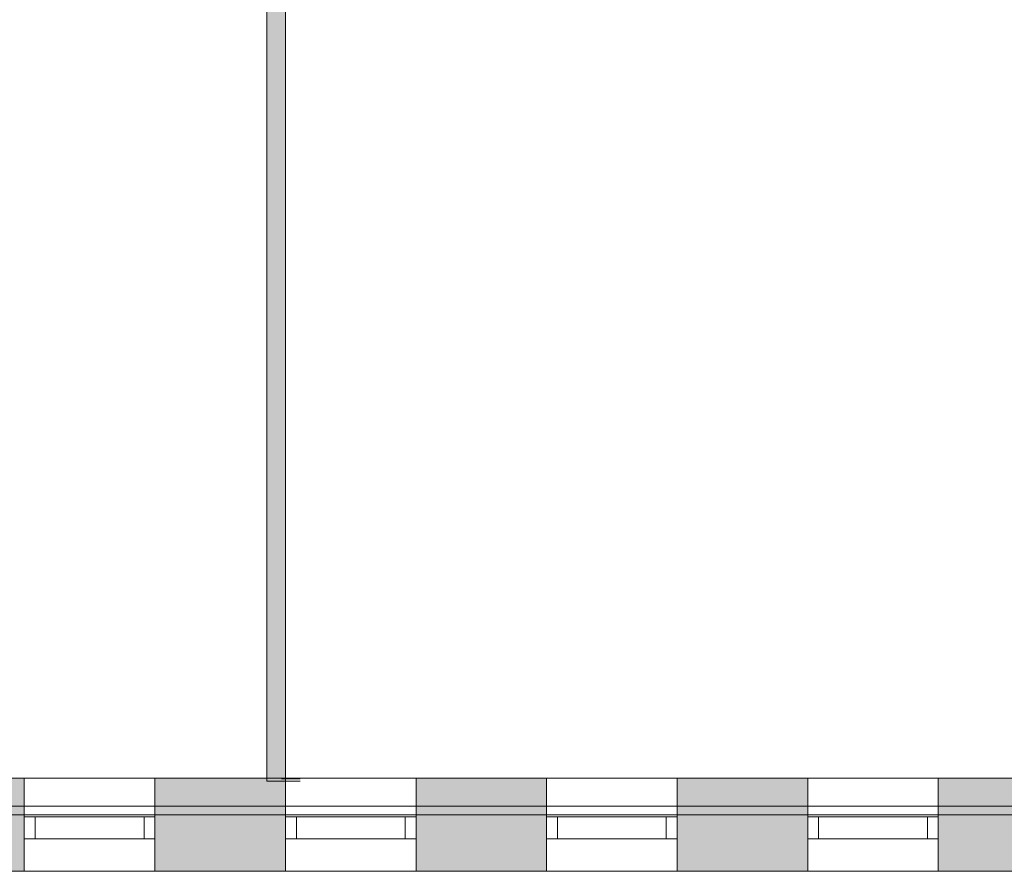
# Model space of a CAD drawing. Header units: inches. Extents: x 15 to 546804, y -66 to 267312.
# Tile 140 of 256: x 461257 to 465782, y 41128 to 45043. Entities that reach past the tile are written whole.
import ezdxf

# ---------------------------------------------------------------- set-up
doc = ezdxf.new("R2010")
doc.units = ezdxf.units.IN
doc.header["$MEASUREMENT"] = 0

msp = doc.modelspace()

# ---------------------------------------------------------------- hatches: boundary and pattern name
at = {"lineweight": 20}
h = msp.add_hatch(color=7, dxfattribs=at)
h.dxf.hatch_style = 1
h.paths.add_polyline_path([(462478.6, 48531.9), (462393.6, 48531.9), (462393.6, 41555.3), (462478.6, 41555.3)])
h.paths.add_polyline_path([(462503.5, 48616.9), (462393.6, 48616.9), (462393.6, 48531.9), (462478.6, 48531.9), (462503.5, 48531.9)])
h.paths.add_polyline_path([(468503.5, 48616.9), (462503.5, 48616.9), (462503.5, 48531.9), (468503.5, 48531.9)])
h = msp.add_hatch(color=7, dxfattribs=at)
h.dxf.hatch_style = 1
h.paths.add_polyline_path([(460678.6, 41127.8), (461278.6, 41127.8), (461278.6, 41555.3), (460678.6, 41555.3)])
h = msp.add_hatch(color=7, dxfattribs=at)
h.dxf.hatch_style = 1
h.paths.add_polyline_path([(461878.6, 41127.8), (462478.6, 41127.8), (462478.6, 41555.3), (461878.6, 41555.3)])
h = msp.add_hatch(color=7, dxfattribs=at)
h.dxf.hatch_style = 1
h.paths.add_polyline_path([(463078.6, 41127.8), (463678.6, 41127.8), (463678.6, 41555.3), (463078.6, 41555.3)])
h = msp.add_hatch(color=7, dxfattribs=at)
h.dxf.hatch_style = 1
h.paths.add_polyline_path([(464278.6, 41127.8), (464878.6, 41127.8), (464878.6, 41555.3), (464278.6, 41555.3)])
h = msp.add_hatch(color=7, dxfattribs=at)
h.dxf.hatch_style = 1
h.paths.add_polyline_path([(465478.6, 41127.8), (466078.6, 41127.8), (466078.6, 41555.3), (465478.6, 41555.3)])

# ---------------------------------------------------------------- linework, layer by layer
at = {"color": 7, "lineweight": 20}
for p, q in [((462393.6, 48531.9, 300), (462393.6, 41541.9, 300)), ((462393.6, 48531.9, 3800), (462393.6, 41541.9, 3800)), ((462478.6, 41541.9, 300), (462478.6, 48531.9, 300)), ((462478.6, 41541.9, 3800), (462478.6, 48531.9, 3800)), ((456180.6, 41555.3, 7500), (484338.6, 41555.3, 7500)), ((475078.6, 41555.3, 3000), (456180.6, 41555.3, 3000)), ((461278.6, 41127.8, 6376.5), (461278.6, 41555.3, 6376.5)), ((461878.6, 41555.3, 4476.5), (461278.6, 41555.3, 4476.5)), ((461278.6, 41555.3, 4476.5), (461278.6, 41555.3, 6376.5)), ((461278.6, 41555.3, 6376.5), (461878.6, 41555.3, 6376.5)), ((461278.6, 41427.8, 4476.5), (461278.6, 41555.3, 4476.5)), ((461878.6, 41127.8, 6376.5), (461878.6, 41555.3, 6376.5)), ((461878.6, 41555.3, 6376.5), (461878.6, 41555.3, 4476.5)), ((461878.6, 41427.8, 4476.5), (461878.6, 41555.3, 4476.5)), ((462461, 41553.1, 3800), (462546, 41553.1, 3800)), ((462461, 41553.1, 300), (462546, 41553.1, 300)), ((462461, 41553.1, 300), (462461, 41553.1, 3800)), ((462461, 41541.9, 300), (462546, 41541.9, 300)), ((462461, 41541.9, 3800), (462546, 41541.9, 3800)), ((462461, 41541.9, 300), (462461, 41541.9, 3800)), ((462478.6, 41127.8, 6376.5), (462478.6, 41555.3, 6376.5)), ((463078.6, 41555.3, 4476.5), (462478.6, 41555.3, 4476.5)), ((462478.6, 41555.3, 4476.5), (462478.6, 41555.3, 6376.5)), ((462478.6, 41555.3, 6376.5), (463078.6, 41555.3, 6376.5)), ((462478.6, 41427.8, 4476.5), (462478.6, 41555.3, 4476.5)), ((462546, 41553.1, 300), (462546, 41553.1, 3800)), ((462546, 41541.9, 300), (462546, 41541.9, 3800)), ((463078.6, 41127.8, 6376.5), (463078.6, 41555.3, 6376.5)), ((463078.6, 41555.3, 6376.5), (463078.6, 41555.3, 4476.5)), ((463078.6, 41427.8, 4476.5), (463078.6, 41555.3, 4476.5)), ((463678.6, 41127.8, 6376.5), (463678.6, 41555.3, 6376.5)), ((464278.6, 41555.3, 4476.5), (463678.6, 41555.3, 4476.5)), ((463678.6, 41555.3, 4476.5), (463678.6, 41555.3, 6376.5)), ((463678.6, 41555.3, 6376.5), (464278.6, 41555.3, 6376.5)), ((463678.6, 41427.8, 4476.5), (463678.6, 41555.3, 4476.5)), ((464278.6, 41127.8, 6376.5), (464278.6, 41555.3, 6376.5)), ((464278.6, 41555.3, 6376.5), (464278.6, 41555.3, 4476.5)), ((464278.6, 41427.8, 4476.5), (464278.6, 41555.3, 4476.5)), ((464878.6, 41127.8, 6376.5), (464878.6, 41555.3, 6376.5)), ((465478.6, 41555.3, 4476.5), (464878.6, 41555.3, 4476.5)), ((464878.6, 41555.3, 4476.5), (464878.6, 41555.3, 6376.5)), ((464878.6, 41555.3, 6376.5), (465478.6, 41555.3, 6376.5)), ((464878.6, 41427.8, 4476.5), (464878.6, 41555.3, 4476.5)), ((465478.6, 41127.8, 6376.5), (465478.6, 41555.3, 6376.5)), ((465478.6, 41555.3, 6376.5), (465478.6, 41555.3, 4476.5)), ((465478.6, 41427.8, 4476.5), (465478.6, 41555.3, 4476.5)), ((461278.6, 41127.8, 4476.5), (461278.6, 41427.8, 4476.5)), ((461878.6, 41127.8, 4476.5), (461878.6, 41427.8, 4476.5)), ((462478.6, 41127.8, 4476.5), (462478.6, 41427.8, 4476.5)), ((463078.6, 41127.8, 4476.5), (463078.6, 41427.8, 4476.5)), ((463678.6, 41127.8, 4476.5), (463678.6, 41427.8, 4476.5)), ((464278.6, 41127.8, 4476.5), (464278.6, 41427.8, 4476.5)), ((464878.6, 41127.8, 4476.5), (464878.6, 41427.8, 4476.5)), ((465478.6, 41127.8, 4476.5), (465478.6, 41427.8, 4476.5)), ((456478.6, 41387.8, 1000), (470170.5, 41387.8, 1000)), ((456478.6, 41387.8), (470170.5, 41387.8)), ((461278.6, 41377.8, 6376.5), (461278.6, 41377.8, 4476.5)), ((461278.6, 41377.8, 4476.5), (461878.6, 41377.8, 4476.5)), ((461878.6, 41377.8, 6376.5), (461278.6, 41377.8, 6376.5)), ((461278.6, 41377.8, 4476.5), (461278.6, 41277.8, 4476.5)), ((461278.6, 41377.8, 6376.5), (461278.6, 41277.8, 6376.5)), ((461328.6, 41377.8, 6326.5), (461828.6, 41377.8, 6326.5)), ((461828.6, 41377.8, 4526.5), (461328.6, 41377.8, 4526.5)), ((461328.6, 41377.8, 4526.5), (461328.6, 41377.8, 6326.5)), ((461328.6, 41377.8, 6326.5), (461328.6, 41277.8, 6326.5)), ((461328.6, 41377.8, 4526.5), (461328.6, 41277.8, 4526.5)), ((461328.6, 41377.8, 4526.5), (461328.6, 41377.8, 6326.5)), ((461828.6, 41377.8, 4526.5), (461328.6, 41377.8, 4526.5)), ((461328.6, 41377.8, 6326.5), (461828.6, 41377.8, 6326.5)), ((461828.6, 41377.8, 6326.5), (461828.6, 41377.8, 4526.5)), ((461828.6, 41377.8, 6326.5), (461828.6, 41277.8, 6326.5)), ((461828.6, 41377.8, 4526.5), (461828.6, 41277.8, 4526.5)), ((461828.6, 41377.8, 6326.5), (461828.6, 41377.8, 4526.5)), ((461878.6, 41377.8, 4476.5), (461878.6, 41377.8, 6376.5)), ((461878.6, 41377.8, 4476.5), (461878.6, 41277.8, 4476.5)), ((461878.6, 41377.8, 6376.5), (461878.6, 41277.8, 6376.5)), ((462478.6, 41377.8, 6376.5), (462478.6, 41377.8, 4476.5)), ((462478.6, 41377.8, 4476.5), (463078.6, 41377.8, 4476.5)), ((463078.6, 41377.8, 6376.5), (462478.6, 41377.8, 6376.5)), ((462478.6, 41377.8, 4476.5), (462478.6, 41277.8, 4476.5)), ((462478.6, 41377.8, 6376.5), (462478.6, 41277.8, 6376.5)), ((462528.6, 41377.8, 6326.5), (463028.6, 41377.8, 6326.5)), ((463028.6, 41377.8, 4526.5), (462528.6, 41377.8, 4526.5)), ((462528.6, 41377.8, 4526.5), (462528.6, 41377.8, 6326.5)), ((462528.6, 41377.8, 6326.5), (462528.6, 41277.8, 6326.5)), ((462528.6, 41377.8, 4526.5), (462528.6, 41277.8, 4526.5)), ((462528.6, 41377.8, 4526.5), (462528.6, 41377.8, 6326.5)), ((463028.6, 41377.8, 4526.5), (462528.6, 41377.8, 4526.5)), ((462528.6, 41377.8, 6326.5), (463028.6, 41377.8, 6326.5)), ((463028.6, 41377.8, 6326.5), (463028.6, 41377.8, 4526.5)), ((463028.6, 41377.8, 6326.5), (463028.6, 41277.8, 6326.5)), ((463028.6, 41377.8, 4526.5), (463028.6, 41277.8, 4526.5)), ((463028.6, 41377.8, 6326.5), (463028.6, 41377.8, 4526.5)), ((463078.6, 41377.8, 4476.5), (463078.6, 41377.8, 6376.5)), ((463078.6, 41377.8, 4476.5), (463078.6, 41277.8, 4476.5)), ((463078.6, 41377.8, 6376.5), (463078.6, 41277.8, 6376.5)), ((463678.6, 41377.8, 6376.5), (463678.6, 41377.8, 4476.5)), ((463678.6, 41377.8, 4476.5), (464278.6, 41377.8, 4476.5)), ((464278.6, 41377.8, 6376.5), (463678.6, 41377.8, 6376.5)), ((463678.6, 41377.8, 4476.5), (463678.6, 41277.8, 4476.5)), ((463678.6, 41377.8, 6376.5), (463678.6, 41277.8, 6376.5)), ((463728.6, 41377.8, 6326.5), (464228.6, 41377.8, 6326.5)), ((464228.6, 41377.8, 4526.5), (463728.6, 41377.8, 4526.5)), ((463728.6, 41377.8, 4526.5), (463728.6, 41377.8, 6326.5)), ((463728.6, 41377.8, 6326.5), (463728.6, 41277.8, 6326.5)), ((463728.6, 41377.8, 4526.5), (463728.6, 41277.8, 4526.5)), ((463728.6, 41377.8, 4526.5), (463728.6, 41377.8, 6326.5)), ((464228.6, 41377.8, 4526.5), (463728.6, 41377.8, 4526.5)), ((463728.6, 41377.8, 6326.5), (464228.6, 41377.8, 6326.5)), ((464228.6, 41377.8, 6326.5), (464228.6, 41377.8, 4526.5)), ((464228.6, 41377.8, 6326.5), (464228.6, 41277.8, 6326.5)), ((464228.6, 41377.8, 4526.5), (464228.6, 41277.8, 4526.5)), ((464228.6, 41377.8, 6326.5), (464228.6, 41377.8, 4526.5)), ((464278.6, 41377.8, 4476.5), (464278.6, 41377.8, 6376.5)), ((464278.6, 41377.8, 4476.5), (464278.6, 41277.8, 4476.5)), ((464278.6, 41377.8, 6376.5), (464278.6, 41277.8, 6376.5)), ((464878.6, 41377.8, 6376.5), (464878.6, 41377.8, 4476.5)), ((464878.6, 41377.8, 4476.5), (465478.6, 41377.8, 4476.5)), ((465478.6, 41377.8, 6376.5), (464878.6, 41377.8, 6376.5)), ((464878.6, 41377.8, 4476.5), (464878.6, 41277.8, 4476.5)), ((464878.6, 41377.8, 6376.5), (464878.6, 41277.8, 6376.5)), ((464928.6, 41377.8, 6326.5), (465428.6, 41377.8, 6326.5)), ((465428.6, 41377.8, 4526.5), (464928.6, 41377.8, 4526.5)), ((464928.6, 41377.8, 4526.5), (464928.6, 41377.8, 6326.5)), ((464928.6, 41377.8, 6326.5), (464928.6, 41277.8, 6326.5)), ((464928.6, 41377.8, 4526.5), (464928.6, 41277.8, 4526.5)), ((464928.6, 41377.8, 4526.5), (464928.6, 41377.8, 6326.5)), ((465428.6, 41377.8, 4526.5), (464928.6, 41377.8, 4526.5)), ((464928.6, 41377.8, 6326.5), (465428.6, 41377.8, 6326.5)), ((465428.6, 41377.8, 6326.5), (465428.6, 41377.8, 4526.5)), ((465428.6, 41377.8, 6326.5), (465428.6, 41277.8, 6326.5)), ((465428.6, 41377.8, 4526.5), (465428.6, 41277.8, 4526.5)), ((465428.6, 41377.8, 6326.5), (465428.6, 41377.8, 4526.5)), ((465478.6, 41377.8, 4476.5), (465478.6, 41377.8, 6376.5)), ((465478.6, 41377.8, 4476.5), (465478.6, 41277.8, 4476.5)), ((465478.6, 41377.8, 6376.5), (465478.6, 41277.8, 6376.5)), ((461278.6, 41277.8, 6376.5), (461278.6, 41277.8, 4476.5)), ((461278.6, 41277.8, 4476.5), (461878.6, 41277.8, 4476.5)), ((461878.6, 41277.8, 6376.5), (461278.6, 41277.8, 6376.5)), ((461328.6, 41277.8, 4526.5), (461328.6, 41277.8, 6326.5)), ((461328.6, 41277.8, 6326.5), (461828.6, 41277.8, 6326.5)), ((461828.6, 41277.8, 4526.5), (461328.6, 41277.8, 4526.5)), ((461828.6, 41277.8, 6326.5), (461828.6, 41277.8, 4526.5)), ((461878.6, 41277.8, 4476.5), (461878.6, 41277.8, 6376.5)), ((462478.6, 41277.8, 6376.5), (462478.6, 41277.8, 4476.5)), ((462478.6, 41277.8, 4476.5), (463078.6, 41277.8, 4476.5)), ((463078.6, 41277.8, 6376.5), (462478.6, 41277.8, 6376.5)), ((462528.6, 41277.8, 4526.5), (462528.6, 41277.8, 6326.5)), ((462528.6, 41277.8, 6326.5), (463028.6, 41277.8, 6326.5)), ((463028.6, 41277.8, 4526.5), (462528.6, 41277.8, 4526.5)), ((463028.6, 41277.8, 6326.5), (463028.6, 41277.8, 4526.5)), ((463078.6, 41277.8, 4476.5), (463078.6, 41277.8, 6376.5)), ((463678.6, 41277.8, 6376.5), (463678.6, 41277.8, 4476.5)), ((463678.6, 41277.8, 4476.5), (464278.6, 41277.8, 4476.5)), ((464278.6, 41277.8, 6376.5), (463678.6, 41277.8, 6376.5)), ((463728.6, 41277.8, 4526.5), (463728.6, 41277.8, 6326.5)), ((463728.6, 41277.8, 6326.5), (464228.6, 41277.8, 6326.5)), ((464228.6, 41277.8, 4526.5), (463728.6, 41277.8, 4526.5)), ((464228.6, 41277.8, 6326.5), (464228.6, 41277.8, 4526.5)), ((464278.6, 41277.8, 4476.5), (464278.6, 41277.8, 6376.5)), ((464878.6, 41277.8, 6376.5), (464878.6, 41277.8, 4476.5)), ((464878.6, 41277.8, 4476.5), (465478.6, 41277.8, 4476.5)), ((465478.6, 41277.8, 6376.5), (464878.6, 41277.8, 6376.5)), ((464928.6, 41277.8, 4526.5), (464928.6, 41277.8, 6326.5)), ((464928.6, 41277.8, 6326.5), (465428.6, 41277.8, 6326.5)), ((465428.6, 41277.8, 4526.5), (464928.6, 41277.8, 4526.5)), ((465428.6, 41277.8, 6326.5), (465428.6, 41277.8, 4526.5)), ((465478.6, 41277.8, 4476.5), (465478.6, 41277.8, 6376.5)), ((470578.6, 41127.8), (456178.6, 41127.8)), ((470578.6, 41127.8, 1000), (456178.6, 41127.8, 1000)), ((456180.6, 41127.8, 7500), (484338.6, 41127.8, 7500)), ((475078.6, 41127.8, 3000), (456180.6, 41127.8, 3000)), ((461278.6, 41127.8, 6376.5), (461878.6, 41127.8, 6376.5)), ((461278.6, 41127.8, 4476.5), (461278.6, 41127.8, 6376.5)), ((461278.6, 41127.8, 4476.5), (461878.6, 41127.8, 4476.5)), ((461878.6, 41127.8, 6376.5), (461878.6, 41127.8, 4476.5)), ((462478.6, 41127.8, 4476.5), (462478.6, 41127.8, 6376.5)), ((462478.6, 41127.8, 6376.5), (463078.6, 41127.8, 6376.5)), ((462478.6, 41127.8, 4476.5), (463078.6, 41127.8, 4476.5)), ((463078.6, 41127.8, 6376.5), (463078.6, 41127.8, 4476.5)), ((463678.6, 41127.8, 4476.5), (463678.6, 41127.8, 6376.5)), ((463678.6, 41127.8, 6376.5), (464278.6, 41127.8, 6376.5)), ((463678.6, 41127.8, 4476.5), (464278.6, 41127.8, 4476.5)), ((464278.6, 41127.8, 6376.5), (464278.6, 41127.8, 4476.5)), ((464878.6, 41127.8, 4476.5), (464878.6, 41127.8, 6376.5)), ((464878.6, 41127.8, 6376.5), (465478.6, 41127.8, 6376.5)), ((464878.6, 41127.8, 4476.5), (465478.6, 41127.8, 4476.5)), ((465478.6, 41127.8, 6376.5), (465478.6, 41127.8, 4476.5))]:
    msp.add_line(p, q, dxfattribs=at)
at = {"color": 7, "lineweight": 20, "extrusion": (1, 1.22465e-16, 6.12303e-17)}
for p, q in [((456180.6, 41427.8, 3000), (475078.6, 41427.8, 3000)), ((456180.6, 41427.8, 3500), (475078.6, 41427.8, 3500))]:
    msp.add_line(p, q, dxfattribs=at)
at = {"color": 7, "lineweight": 20}
for points, invisible_edges in [([(462393.6, 48531.9, 3800), (462393.6, 41541.9, 300), (462393.6, 41541.9, 3800)], 1), ([(462393.6, 41541.9, 300), (462393.6, 48531.9, 3800), (462393.6, 48531.9, 300)], 1), ([(462478.6, 41541.9, 3800), (462393.6, 48531.9, 3800), (462393.6, 41541.9, 3800)], 1), ([(462393.6, 48531.9, 3800), (462478.6, 41541.9, 3800), (462478.6, 48531.9, 3800)], 1), ([(462478.6, 48531.9, 300), (462393.6, 41541.9, 300), (462393.6, 48531.9, 300)], 1), ([(462393.6, 41541.9, 300), (462478.6, 48531.9, 300), (462478.6, 41541.9, 300)], 1), ([(462478.6, 48531.9, 300), (462478.6, 41541.9, 3800), (462478.6, 41541.9, 300)], 1), ([(462478.6, 41541.9, 3800), (462478.6, 48531.9, 300), (462478.6, 48531.9, 3800)], 1), ([(456180.6, 41427.8, 3500), (475078.6, 41427.8, 3500), (456180.6, 42727.8, 3500)], 2), ([(456180.6, 41555.3, 3000), (475078.6, 41555.3, 4476.5), (475078.6, 41555.3, 3000)], 3), ([(484338.6, 41555.3, 7500), (457678.6, 41555.3, 6376.5), (456180.6, 41555.3, 7500)], 3), ([(456180.6, 41555.3, 7500), (456180.6, 41127.8, 7500), (484338.6, 41555.3, 7500)], 2), ([(484338.6, 41127.8, 7500), (484338.6, 41555.3, 7500), (456180.6, 41127.8, 7500)], 2), ([(456180.6, 41127.8, 3000), (456180.6, 41555.3, 3000), (475078.6, 41127.8, 3000)], 2), ([(475078.6, 41555.3, 3000), (475078.6, 41127.8, 3000), (456180.6, 41555.3, 3000)], 2), ([(457678.6, 41555.3, 6376.5), (484338.6, 41555.3, 7500), (458278.6, 41555.3, 6376.5)], 3), ([(474478.6, 41555.3, 4476.5), (475078.6, 41555.3, 4476.5), (457678.6, 41555.3, 4476.5)], 14), ([(473278.6, 41555.3, 4476.5), (473878.6, 41555.3, 4476.5), (457678.6, 41555.3, 4476.5)], 14), ([(472078.6, 41555.3, 4476.5), (472678.6, 41555.3, 4476.5), (457678.6, 41555.3, 4476.5)], 14), ([(470878.6, 41555.3, 4476.5), (471478.6, 41555.3, 4476.5), (457678.6, 41555.3, 4476.5)], 14), ([(469678.6, 41555.3, 4476.5), (470278.6, 41555.3, 4476.5), (457678.6, 41555.3, 4476.5)], 14), ([(468478.6, 41555.3, 4476.5), (469078.6, 41555.3, 4476.5), (457678.6, 41555.3, 4476.5)], 14), ([(467278.6, 41555.3, 4476.5), (467878.6, 41555.3, 4476.5), (457678.6, 41555.3, 4476.5)], 14), ([(466078.6, 41555.3, 4476.5), (466678.6, 41555.3, 4476.5), (457678.6, 41555.3, 4476.5)], 14), ([(464878.6, 41555.3, 4476.5), (465478.6, 41555.3, 4476.5), (457678.6, 41555.3, 4476.5)], 14), ([(463678.6, 41555.3, 4476.5), (464278.6, 41555.3, 4476.5), (457678.6, 41555.3, 4476.5)], 14), ([(462478.6, 41555.3, 4476.5), (463078.6, 41555.3, 4476.5), (457678.6, 41555.3, 4476.5)], 14), ([(461278.6, 41555.3, 4476.5), (461878.6, 41555.3, 4476.5), (457678.6, 41555.3, 4476.5)], 14), ([(458878.6, 41555.3, 6376.5), (484338.6, 41555.3, 7500), (459478.6, 41555.3, 6376.5)], 3), ([(460078.6, 41555.3, 6376.5), (484338.6, 41555.3, 7500), (460678.6, 41555.3, 6376.5)], 3), ([(460678.6, 41427.8, 4476.5), (460678.6, 41555.3, 4476.5), (461278.6, 41427.8, 4476.5)], 2), ([(461278.6, 41555.3, 4476.5), (461278.6, 41427.8, 4476.5), (460678.6, 41555.3, 4476.5)], 2), ([(461278.6, 41555.3, 4476.5), (460678.6, 41555.3, 4476.5), (461278.6, 41555.3, 6376.5)], 3), ([(460678.6, 41555.3, 6376.5), (461278.6, 41555.3, 6376.5), (460678.6, 41555.3, 4476.5)], 3), ([(461278.6, 41555.3, 6376.5), (484338.6, 41555.3, 7500), (461878.6, 41555.3, 6376.5)], 3), ([(461278.6, 41127.8, 6376.5), (461278.6, 41555.3, 6376.5), (461878.6, 41127.8, 6376.5)], 2), ([(461878.6, 41555.3, 6376.5), (461878.6, 41127.8, 6376.5), (461278.6, 41555.3, 6376.5)], 2), ([(461278.6, 41555.3, 4476.5), (461278.6, 41555.3, 6376.5), (461278.6, 41427.8, 4476.5)], 2), ([(461278.6, 41127.8, 6376.5), (461278.6, 41427.8, 4476.5), (461278.6, 41555.3, 6376.5)], 3), ([(461278.6, 41555.3, 4476.5), (461278.6, 41427.8, 4476.5), (461878.6, 41555.3, 4476.5)], 2), ([(461278.6, 41127.8, 4476.5), (461878.6, 41555.3, 4476.5), (461278.6, 41427.8, 4476.5)], 3), ([(461878.6, 41127.8, 4476.5), (461878.6, 41555.3, 4476.5), (461278.6, 41127.8, 4476.5)], 3), ([(461878.6, 41427.8, 4476.5), (461878.6, 41555.3, 4476.5), (462478.6, 41427.8, 4476.5)], 2), ([(462478.6, 41555.3, 4476.5), (462478.6, 41427.8, 4476.5), (461878.6, 41555.3, 4476.5)], 2), ([(462478.6, 41555.3, 4476.5), (461878.6, 41555.3, 4476.5), (462478.6, 41555.3, 6376.5)], 3), ([(461878.6, 41555.3, 6376.5), (462478.6, 41555.3, 6376.5), (461878.6, 41555.3, 4476.5)], 3), ([(461878.6, 41427.8, 4476.5), (461878.6, 41555.3, 4476.5), (461878.6, 41127.8, 4476.5)], 2), ([(461878.6, 41555.3, 6376.5), (461878.6, 41555.3, 4476.5), (461878.6, 41127.8, 6376.5)], 2), ([(461878.6, 41427.8, 4476.5), (461878.6, 41127.8, 6376.5), (461878.6, 41555.3, 4476.5)], 3), ([(462546, 41553.1, 3800), (462461, 41553.1, 300), (462546, 41553.1, 300)], 1), ([(462461, 41553.1, 300), (462546, 41553.1, 3800), (462461, 41553.1, 3800)], 1), ([(462546, 41541.9, 3800), (462461, 41541.9, 300), (462546, 41541.9, 300)], 1), ([(462461, 41541.9, 300), (462546, 41541.9, 3800), (462461, 41541.9, 3800)], 1), ([(462478.6, 41555.3, 6376.5), (484338.6, 41555.3, 7500), (463078.6, 41555.3, 6376.5)], 3), ([(462478.6, 41127.8, 6376.5), (462478.6, 41555.3, 6376.5), (463078.6, 41127.8, 6376.5)], 2), ([(463078.6, 41555.3, 6376.5), (463078.6, 41127.8, 6376.5), (462478.6, 41555.3, 6376.5)], 2), ([(462478.6, 41555.3, 4476.5), (462478.6, 41555.3, 6376.5), (462478.6, 41427.8, 4476.5)], 2), ([(462478.6, 41127.8, 6376.5), (462478.6, 41427.8, 4476.5), (462478.6, 41555.3, 6376.5)], 3), ([(462478.6, 41555.3, 4476.5), (462478.6, 41427.8, 4476.5), (463078.6, 41555.3, 4476.5)], 2), ([(462478.6, 41127.8, 4476.5), (463078.6, 41555.3, 4476.5), (462478.6, 41427.8, 4476.5)], 3), ([(463078.6, 41127.8, 4476.5), (463078.6, 41555.3, 4476.5), (462478.6, 41127.8, 4476.5)], 3), ([(463078.6, 41427.8, 4476.5), (463078.6, 41555.3, 4476.5), (463678.6, 41427.8, 4476.5)], 2), ([(463678.6, 41555.3, 4476.5), (463678.6, 41427.8, 4476.5), (463078.6, 41555.3, 4476.5)], 2), ([(463678.6, 41555.3, 4476.5), (463078.6, 41555.3, 4476.5), (463678.6, 41555.3, 6376.5)], 3), ([(463078.6, 41555.3, 6376.5), (463678.6, 41555.3, 6376.5), (463078.6, 41555.3, 4476.5)], 3), ([(463078.6, 41427.8, 4476.5), (463078.6, 41555.3, 4476.5), (463078.6, 41127.8, 4476.5)], 2), ([(463078.6, 41555.3, 6376.5), (463078.6, 41555.3, 4476.5), (463078.6, 41127.8, 6376.5)], 2), ([(463078.6, 41427.8, 4476.5), (463078.6, 41127.8, 6376.5), (463078.6, 41555.3, 4476.5)], 3), ([(463678.6, 41555.3, 6376.5), (484338.6, 41555.3, 7500), (464278.6, 41555.3, 6376.5)], 3), ([(463678.6, 41127.8, 6376.5), (463678.6, 41555.3, 6376.5), (464278.6, 41127.8, 6376.5)], 2), ([(464278.6, 41555.3, 6376.5), (464278.6, 41127.8, 6376.5), (463678.6, 41555.3, 6376.5)], 2), ([(463678.6, 41555.3, 4476.5), (463678.6, 41555.3, 6376.5), (463678.6, 41427.8, 4476.5)], 2), ([(463678.6, 41127.8, 6376.5), (463678.6, 41427.8, 4476.5), (463678.6, 41555.3, 6376.5)], 3), ([(463678.6, 41555.3, 4476.5), (463678.6, 41427.8, 4476.5), (464278.6, 41555.3, 4476.5)], 2), ([(463678.6, 41127.8, 4476.5), (464278.6, 41555.3, 4476.5), (463678.6, 41427.8, 4476.5)], 3), ([(464278.6, 41127.8, 4476.5), (464278.6, 41555.3, 4476.5), (463678.6, 41127.8, 4476.5)], 3), ([(464278.6, 41427.8, 4476.5), (464278.6, 41555.3, 4476.5), (464878.6, 41427.8, 4476.5)], 2), ([(464878.6, 41555.3, 4476.5), (464878.6, 41427.8, 4476.5), (464278.6, 41555.3, 4476.5)], 2), ([(464878.6, 41555.3, 4476.5), (464278.6, 41555.3, 4476.5), (464878.6, 41555.3, 6376.5)], 3), ([(464278.6, 41555.3, 6376.5), (464878.6, 41555.3, 6376.5), (464278.6, 41555.3, 4476.5)], 3), ([(464278.6, 41427.8, 4476.5), (464278.6, 41555.3, 4476.5), (464278.6, 41127.8, 4476.5)], 2), ([(464278.6, 41555.3, 6376.5), (464278.6, 41555.3, 4476.5), (464278.6, 41127.8, 6376.5)], 2), ([(464278.6, 41427.8, 4476.5), (464278.6, 41127.8, 6376.5), (464278.6, 41555.3, 4476.5)], 3), ([(464878.6, 41555.3, 6376.5), (484338.6, 41555.3, 7500), (465478.6, 41555.3, 6376.5)], 3), ([(464878.6, 41127.8, 6376.5), (464878.6, 41555.3, 6376.5), (465478.6, 41127.8, 6376.5)], 2), ([(465478.6, 41555.3, 6376.5), (465478.6, 41127.8, 6376.5), (464878.6, 41555.3, 6376.5)], 2), ([(464878.6, 41555.3, 4476.5), (464878.6, 41555.3, 6376.5), (464878.6, 41427.8, 4476.5)], 2), ([(464878.6, 41127.8, 6376.5), (464878.6, 41427.8, 4476.5), (464878.6, 41555.3, 6376.5)], 3), ([(464878.6, 41555.3, 4476.5), (464878.6, 41427.8, 4476.5), (465478.6, 41555.3, 4476.5)], 2), ([(464878.6, 41127.8, 4476.5), (465478.6, 41555.3, 4476.5), (464878.6, 41427.8, 4476.5)], 3), ([(465478.6, 41127.8, 4476.5), (465478.6, 41555.3, 4476.5), (464878.6, 41127.8, 4476.5)], 3), ([(465478.6, 41427.8, 4476.5), (465478.6, 41555.3, 4476.5), (466078.6, 41427.8, 4476.5)], 2), ([(466078.6, 41555.3, 4476.5), (466078.6, 41427.8, 4476.5), (465478.6, 41555.3, 4476.5)], 2), ([(466078.6, 41555.3, 4476.5), (465478.6, 41555.3, 4476.5), (466078.6, 41555.3, 6376.5)], 3), ([(465478.6, 41555.3, 6376.5), (466078.6, 41555.3, 6376.5), (465478.6, 41555.3, 4476.5)], 3), ([(465478.6, 41427.8, 4476.5), (465478.6, 41555.3, 4476.5), (465478.6, 41127.8, 4476.5)], 2), ([(465478.6, 41555.3, 6376.5), (465478.6, 41555.3, 4476.5), (465478.6, 41127.8, 6376.5)], 2), ([(465478.6, 41427.8, 4476.5), (465478.6, 41127.8, 6376.5), (465478.6, 41555.3, 4476.5)], 3), ([(456180.6, 41427.8, 3500), (456180.6, 41427.8, 3000), (475078.6, 41427.8, 3500)], 2), ([(475078.6, 41427.8, 3000), (475078.6, 41427.8, 3500), (456180.6, 41427.8, 3000)], 2), ([(461278.6, 41127.8, 4476.5), (461278.6, 41427.8, 4476.5), (461278.6, 41127.8, 6376.5)], 2), ([(461878.6, 41127.8, 4476.5), (461878.6, 41127.8, 6376.5), (461878.6, 41427.8, 4476.5)], 2), ([(462478.6, 41127.8, 4476.5), (462478.6, 41427.8, 4476.5), (462478.6, 41127.8, 6376.5)], 2), ([(463078.6, 41127.8, 4476.5), (463078.6, 41127.8, 6376.5), (463078.6, 41427.8, 4476.5)], 2), ([(463678.6, 41127.8, 4476.5), (463678.6, 41427.8, 4476.5), (463678.6, 41127.8, 6376.5)], 2), ([(464278.6, 41127.8, 4476.5), (464278.6, 41127.8, 6376.5), (464278.6, 41427.8, 4476.5)], 2), ([(464878.6, 41127.8, 4476.5), (464878.6, 41427.8, 4476.5), (464878.6, 41127.8, 6376.5)], 2), ([(465478.6, 41127.8, 4476.5), (465478.6, 41127.8, 6376.5), (465478.6, 41427.8, 4476.5)], 2), ([(470170.5, 41387.8), (456478.6, 41387.8), (470170.5, 41387.8, 1000)], 2), ([(456478.6, 41387.8, 1000), (470170.5, 41387.8, 1000), (456478.6, 41387.8)], 2), ([(461278.6, 41377.8, 6376.5), (461278.6, 41277.8, 6376.5), (461878.6, 41377.8, 6376.5)], 2), ([(461878.6, 41277.8, 6376.5), (461878.6, 41377.8, 6376.5), (461278.6, 41277.8, 6376.5)], 2), ([(461278.6, 41277.8, 4476.5), (461278.6, 41377.8, 4476.5), (461878.6, 41277.8, 4476.5)], 2), ([(461878.6, 41377.8, 4476.5), (461878.6, 41277.8, 4476.5), (461278.6, 41377.8, 4476.5)], 2), ([(461278.6, 41377.8, 6376.5), (461278.6, 41377.8, 4476.5), (461278.6, 41277.8, 6376.5)], 2), ([(461278.6, 41277.8, 4476.5), (461278.6, 41277.8, 6376.5), (461278.6, 41377.8, 4476.5)], 2), ([(461278.6, 41377.8, 4476.5), (461828.6, 41377.8, 4526.5), (461878.6, 41377.8, 4476.5)], 3), ([(461278.6, 41377.8, 6376.5), (461328.6, 41377.8, 4526.5), (461278.6, 41377.8, 4476.5)], 3), ([(461828.6, 41377.8, 4526.5), (461278.6, 41377.8, 4476.5), (461328.6, 41377.8, 4526.5)], 3), ([(461328.6, 41377.8, 6326.5), (461328.6, 41377.8, 4526.5), (461278.6, 41377.8, 6376.5)], 14), ([(461878.6, 41377.8, 6376.5), (461328.6, 41377.8, 6326.5), (461278.6, 41377.8, 6376.5)], 3), ([(461328.6, 41377.8, 4526.5), (461328.6, 41277.8, 4526.5), (461828.6, 41377.8, 4526.5)], 2), ([(461828.6, 41277.8, 4526.5), (461828.6, 41377.8, 4526.5), (461328.6, 41277.8, 4526.5)], 2), ([(461328.6, 41277.8, 6326.5), (461328.6, 41377.8, 6326.5), (461828.6, 41277.8, 6326.5)], 2), ([(461828.6, 41377.8, 6326.5), (461828.6, 41277.8, 6326.5), (461328.6, 41377.8, 6326.5)], 2), ([(461328.6, 41377.8, 4526.5), (461328.6, 41377.8, 6326.5), (461328.6, 41277.8, 4526.5)], 2), ([(461328.6, 41277.8, 6326.5), (461328.6, 41277.8, 4526.5), (461328.6, 41377.8, 6326.5)], 2), ([(461328.6, 41377.8, 6326.5), (461878.6, 41377.8, 6376.5), (461828.6, 41377.8, 6326.5)], 3), ([(461828.6, 41377.8, 4526.5), (461328.6, 41377.8, 4526.5), (461828.6, 41377.8, 6326.5)], 2), ([(461328.6, 41377.8, 6326.5), (461828.6, 41377.8, 6326.5), (461328.6, 41377.8, 4526.5)], 2), ([(461828.6, 41377.8, 6326.5), (461828.6, 41377.8, 4526.5), (461828.6, 41277.8, 6326.5)], 2), ([(461828.6, 41277.8, 4526.5), (461828.6, 41277.8, 6326.5), (461828.6, 41377.8, 4526.5)], 2), ([(461878.6, 41377.8, 6376.5), (461878.6, 41377.8, 4476.5), (461828.6, 41377.8, 4526.5)], 14), ([(461828.6, 41377.8, 6326.5), (461878.6, 41377.8, 6376.5), (461828.6, 41377.8, 4526.5)], 3), ([(461878.6, 41377.8, 4476.5), (461878.6, 41377.8, 6376.5), (461878.6, 41277.8, 4476.5)], 2), ([(461878.6, 41277.8, 6376.5), (461878.6, 41277.8, 4476.5), (461878.6, 41377.8, 6376.5)], 2), ([(462478.6, 41377.8, 6376.5), (462478.6, 41277.8, 6376.5), (463078.6, 41377.8, 6376.5)], 2), ([(463078.6, 41277.8, 6376.5), (463078.6, 41377.8, 6376.5), (462478.6, 41277.8, 6376.5)], 2), ([(462478.6, 41277.8, 4476.5), (462478.6, 41377.8, 4476.5), (463078.6, 41277.8, 4476.5)], 2), ([(463078.6, 41377.8, 4476.5), (463078.6, 41277.8, 4476.5), (462478.6, 41377.8, 4476.5)], 2), ([(462478.6, 41377.8, 6376.5), (462478.6, 41377.8, 4476.5), (462478.6, 41277.8, 6376.5)], 2), ([(462478.6, 41277.8, 4476.5), (462478.6, 41277.8, 6376.5), (462478.6, 41377.8, 4476.5)], 2), ([(462478.6, 41377.8, 4476.5), (463028.6, 41377.8, 4526.5), (463078.6, 41377.8, 4476.5)], 3), ([(462478.6, 41377.8, 6376.5), (462528.6, 41377.8, 4526.5), (462478.6, 41377.8, 4476.5)], 3), ([(463028.6, 41377.8, 4526.5), (462478.6, 41377.8, 4476.5), (462528.6, 41377.8, 4526.5)], 3), ([(462528.6, 41377.8, 6326.5), (462528.6, 41377.8, 4526.5), (462478.6, 41377.8, 6376.5)], 14), ([(463078.6, 41377.8, 6376.5), (462528.6, 41377.8, 6326.5), (462478.6, 41377.8, 6376.5)], 3), ([(462528.6, 41377.8, 4526.5), (462528.6, 41277.8, 4526.5), (463028.6, 41377.8, 4526.5)], 2), ([(463028.6, 41277.8, 4526.5), (463028.6, 41377.8, 4526.5), (462528.6, 41277.8, 4526.5)], 2), ([(462528.6, 41277.8, 6326.5), (462528.6, 41377.8, 6326.5), (463028.6, 41277.8, 6326.5)], 2), ([(463028.6, 41377.8, 6326.5), (463028.6, 41277.8, 6326.5), (462528.6, 41377.8, 6326.5)], 2), ([(462528.6, 41377.8, 4526.5), (462528.6, 41377.8, 6326.5), (462528.6, 41277.8, 4526.5)], 2), ([(462528.6, 41277.8, 6326.5), (462528.6, 41277.8, 4526.5), (462528.6, 41377.8, 6326.5)], 2), ([(462528.6, 41377.8, 6326.5), (463078.6, 41377.8, 6376.5), (463028.6, 41377.8, 6326.5)], 3), ([(463028.6, 41377.8, 4526.5), (462528.6, 41377.8, 4526.5), (463028.6, 41377.8, 6326.5)], 2), ([(462528.6, 41377.8, 6326.5), (463028.6, 41377.8, 6326.5), (462528.6, 41377.8, 4526.5)], 2), ([(463028.6, 41377.8, 6326.5), (463028.6, 41377.8, 4526.5), (463028.6, 41277.8, 6326.5)], 2), ([(463028.6, 41277.8, 4526.5), (463028.6, 41277.8, 6326.5), (463028.6, 41377.8, 4526.5)], 2), ([(463078.6, 41377.8, 6376.5), (463078.6, 41377.8, 4476.5), (463028.6, 41377.8, 4526.5)], 14), ([(463028.6, 41377.8, 6326.5), (463078.6, 41377.8, 6376.5), (463028.6, 41377.8, 4526.5)], 3), ([(463078.6, 41377.8, 4476.5), (463078.6, 41377.8, 6376.5), (463078.6, 41277.8, 4476.5)], 2), ([(463078.6, 41277.8, 6376.5), (463078.6, 41277.8, 4476.5), (463078.6, 41377.8, 6376.5)], 2), ([(463678.6, 41377.8, 6376.5), (463678.6, 41277.8, 6376.5), (464278.6, 41377.8, 6376.5)], 2), ([(464278.6, 41277.8, 6376.5), (464278.6, 41377.8, 6376.5), (463678.6, 41277.8, 6376.5)], 2), ([(463678.6, 41277.8, 4476.5), (463678.6, 41377.8, 4476.5), (464278.6, 41277.8, 4476.5)], 2), ([(464278.6, 41377.8, 4476.5), (464278.6, 41277.8, 4476.5), (463678.6, 41377.8, 4476.5)], 2), ([(463678.6, 41377.8, 6376.5), (463678.6, 41377.8, 4476.5), (463678.6, 41277.8, 6376.5)], 2), ([(463678.6, 41277.8, 4476.5), (463678.6, 41277.8, 6376.5), (463678.6, 41377.8, 4476.5)], 2), ([(463678.6, 41377.8, 4476.5), (464228.6, 41377.8, 4526.5), (464278.6, 41377.8, 4476.5)], 3), ([(463678.6, 41377.8, 6376.5), (463728.6, 41377.8, 4526.5), (463678.6, 41377.8, 4476.5)], 3), ([(464228.6, 41377.8, 4526.5), (463678.6, 41377.8, 4476.5), (463728.6, 41377.8, 4526.5)], 3), ([(463728.6, 41377.8, 6326.5), (463728.6, 41377.8, 4526.5), (463678.6, 41377.8, 6376.5)], 14), ([(464278.6, 41377.8, 6376.5), (463728.6, 41377.8, 6326.5), (463678.6, 41377.8, 6376.5)], 3), ([(463728.6, 41377.8, 4526.5), (463728.6, 41277.8, 4526.5), (464228.6, 41377.8, 4526.5)], 2), ([(464228.6, 41277.8, 4526.5), (464228.6, 41377.8, 4526.5), (463728.6, 41277.8, 4526.5)], 2), ([(463728.6, 41277.8, 6326.5), (463728.6, 41377.8, 6326.5), (464228.6, 41277.8, 6326.5)], 2), ([(464228.6, 41377.8, 6326.5), (464228.6, 41277.8, 6326.5), (463728.6, 41377.8, 6326.5)], 2), ([(463728.6, 41377.8, 4526.5), (463728.6, 41377.8, 6326.5), (463728.6, 41277.8, 4526.5)], 2), ([(463728.6, 41277.8, 6326.5), (463728.6, 41277.8, 4526.5), (463728.6, 41377.8, 6326.5)], 2), ([(463728.6, 41377.8, 6326.5), (464278.6, 41377.8, 6376.5), (464228.6, 41377.8, 6326.5)], 3), ([(464228.6, 41377.8, 4526.5), (463728.6, 41377.8, 4526.5), (464228.6, 41377.8, 6326.5)], 2), ([(463728.6, 41377.8, 6326.5), (464228.6, 41377.8, 6326.5), (463728.6, 41377.8, 4526.5)], 2), ([(464228.6, 41377.8, 6326.5), (464228.6, 41377.8, 4526.5), (464228.6, 41277.8, 6326.5)], 2), ([(464228.6, 41277.8, 4526.5), (464228.6, 41277.8, 6326.5), (464228.6, 41377.8, 4526.5)], 2), ([(464278.6, 41377.8, 6376.5), (464278.6, 41377.8, 4476.5), (464228.6, 41377.8, 4526.5)], 14), ([(464228.6, 41377.8, 6326.5), (464278.6, 41377.8, 6376.5), (464228.6, 41377.8, 4526.5)], 3), ([(464278.6, 41377.8, 4476.5), (464278.6, 41377.8, 6376.5), (464278.6, 41277.8, 4476.5)], 2), ([(464278.6, 41277.8, 6376.5), (464278.6, 41277.8, 4476.5), (464278.6, 41377.8, 6376.5)], 2), ([(464878.6, 41377.8, 6376.5), (464878.6, 41277.8, 6376.5), (465478.6, 41377.8, 6376.5)], 2), ([(465478.6, 41277.8, 6376.5), (465478.6, 41377.8, 6376.5), (464878.6, 41277.8, 6376.5)], 2), ([(464878.6, 41277.8, 4476.5), (464878.6, 41377.8, 4476.5), (465478.6, 41277.8, 4476.5)], 2), ([(465478.6, 41377.8, 4476.5), (465478.6, 41277.8, 4476.5), (464878.6, 41377.8, 4476.5)], 2), ([(464878.6, 41377.8, 6376.5), (464878.6, 41377.8, 4476.5), (464878.6, 41277.8, 6376.5)], 2), ([(464878.6, 41277.8, 4476.5), (464878.6, 41277.8, 6376.5), (464878.6, 41377.8, 4476.5)], 2), ([(464878.6, 41377.8, 4476.5), (465428.6, 41377.8, 4526.5), (465478.6, 41377.8, 4476.5)], 3), ([(464878.6, 41377.8, 6376.5), (464928.6, 41377.8, 4526.5), (464878.6, 41377.8, 4476.5)], 3), ([(465428.6, 41377.8, 4526.5), (464878.6, 41377.8, 4476.5), (464928.6, 41377.8, 4526.5)], 3), ([(464928.6, 41377.8, 6326.5), (464928.6, 41377.8, 4526.5), (464878.6, 41377.8, 6376.5)], 14), ([(465478.6, 41377.8, 6376.5), (464928.6, 41377.8, 6326.5), (464878.6, 41377.8, 6376.5)], 3), ([(464928.6, 41377.8, 4526.5), (464928.6, 41277.8, 4526.5), (465428.6, 41377.8, 4526.5)], 2), ([(465428.6, 41277.8, 4526.5), (465428.6, 41377.8, 4526.5), (464928.6, 41277.8, 4526.5)], 2), ([(464928.6, 41277.8, 6326.5), (464928.6, 41377.8, 6326.5), (465428.6, 41277.8, 6326.5)], 2), ([(465428.6, 41377.8, 6326.5), (465428.6, 41277.8, 6326.5), (464928.6, 41377.8, 6326.5)], 2), ([(464928.6, 41377.8, 4526.5), (464928.6, 41377.8, 6326.5), (464928.6, 41277.8, 4526.5)], 2), ([(464928.6, 41277.8, 6326.5), (464928.6, 41277.8, 4526.5), (464928.6, 41377.8, 6326.5)], 2), ([(464928.6, 41377.8, 6326.5), (465478.6, 41377.8, 6376.5), (465428.6, 41377.8, 6326.5)], 3), ([(465428.6, 41377.8, 4526.5), (464928.6, 41377.8, 4526.5), (465428.6, 41377.8, 6326.5)], 2), ([(464928.6, 41377.8, 6326.5), (465428.6, 41377.8, 6326.5), (464928.6, 41377.8, 4526.5)], 2), ([(465428.6, 41377.8, 6326.5), (465428.6, 41377.8, 4526.5), (465428.6, 41277.8, 6326.5)], 2), ([(465428.6, 41277.8, 4526.5), (465428.6, 41277.8, 6326.5), (465428.6, 41377.8, 4526.5)], 2), ([(465478.6, 41377.8, 6376.5), (465478.6, 41377.8, 4476.5), (465428.6, 41377.8, 4526.5)], 14), ([(465428.6, 41377.8, 6326.5), (465478.6, 41377.8, 6376.5), (465428.6, 41377.8, 4526.5)], 3), ([(465478.6, 41377.8, 4476.5), (465478.6, 41377.8, 6376.5), (465478.6, 41277.8, 4476.5)], 2), ([(465478.6, 41277.8, 6376.5), (465478.6, 41277.8, 4476.5), (465478.6, 41377.8, 6376.5)], 2), ([(461878.6, 41277.8, 4476.5), (461328.6, 41277.8, 4526.5), (461278.6, 41277.8, 4476.5)], 3), ([(461278.6, 41277.8, 6376.5), (461278.6, 41277.8, 4476.5), (461328.6, 41277.8, 4526.5)], 14), ([(461328.6, 41277.8, 6326.5), (461278.6, 41277.8, 6376.5), (461328.6, 41277.8, 4526.5)], 3), ([(461828.6, 41277.8, 6326.5), (461278.6, 41277.8, 6376.5), (461328.6, 41277.8, 6326.5)], 3), ([(461278.6, 41277.8, 6376.5), (461828.6, 41277.8, 6326.5), (461878.6, 41277.8, 6376.5)], 3), ([(461328.6, 41277.8, 4526.5), (461878.6, 41277.8, 4476.5), (461828.6, 41277.8, 4526.5)], 3), ([(461878.6, 41277.8, 6376.5), (461828.6, 41277.8, 4526.5), (461878.6, 41277.8, 4476.5)], 3), ([(461828.6, 41277.8, 6326.5), (461828.6, 41277.8, 4526.5), (461878.6, 41277.8, 6376.5)], 14), ([(463078.6, 41277.8, 4476.5), (462528.6, 41277.8, 4526.5), (462478.6, 41277.8, 4476.5)], 3), ([(462478.6, 41277.8, 6376.5), (462478.6, 41277.8, 4476.5), (462528.6, 41277.8, 4526.5)], 14), ([(462528.6, 41277.8, 6326.5), (462478.6, 41277.8, 6376.5), (462528.6, 41277.8, 4526.5)], 3), ([(463028.6, 41277.8, 6326.5), (462478.6, 41277.8, 6376.5), (462528.6, 41277.8, 6326.5)], 3), ([(462478.6, 41277.8, 6376.5), (463028.6, 41277.8, 6326.5), (463078.6, 41277.8, 6376.5)], 3), ([(462528.6, 41277.8, 4526.5), (463078.6, 41277.8, 4476.5), (463028.6, 41277.8, 4526.5)], 3), ([(463078.6, 41277.8, 6376.5), (463028.6, 41277.8, 4526.5), (463078.6, 41277.8, 4476.5)], 3), ([(463028.6, 41277.8, 6326.5), (463028.6, 41277.8, 4526.5), (463078.6, 41277.8, 6376.5)], 14), ([(464278.6, 41277.8, 4476.5), (463728.6, 41277.8, 4526.5), (463678.6, 41277.8, 4476.5)], 3), ([(463678.6, 41277.8, 6376.5), (463678.6, 41277.8, 4476.5), (463728.6, 41277.8, 4526.5)], 14), ([(463728.6, 41277.8, 6326.5), (463678.6, 41277.8, 6376.5), (463728.6, 41277.8, 4526.5)], 3), ([(464228.6, 41277.8, 6326.5), (463678.6, 41277.8, 6376.5), (463728.6, 41277.8, 6326.5)], 3), ([(463678.6, 41277.8, 6376.5), (464228.6, 41277.8, 6326.5), (464278.6, 41277.8, 6376.5)], 3), ([(463728.6, 41277.8, 4526.5), (464278.6, 41277.8, 4476.5), (464228.6, 41277.8, 4526.5)], 3), ([(464278.6, 41277.8, 6376.5), (464228.6, 41277.8, 4526.5), (464278.6, 41277.8, 4476.5)], 3), ([(464228.6, 41277.8, 6326.5), (464228.6, 41277.8, 4526.5), (464278.6, 41277.8, 6376.5)], 14), ([(465478.6, 41277.8, 4476.5), (464928.6, 41277.8, 4526.5), (464878.6, 41277.8, 4476.5)], 3), ([(464878.6, 41277.8, 6376.5), (464878.6, 41277.8, 4476.5), (464928.6, 41277.8, 4526.5)], 14), ([(464928.6, 41277.8, 6326.5), (464878.6, 41277.8, 6376.5), (464928.6, 41277.8, 4526.5)], 3), ([(465428.6, 41277.8, 6326.5), (464878.6, 41277.8, 6376.5), (464928.6, 41277.8, 6326.5)], 3), ([(464878.6, 41277.8, 6376.5), (465428.6, 41277.8, 6326.5), (465478.6, 41277.8, 6376.5)], 3), ([(464928.6, 41277.8, 4526.5), (465478.6, 41277.8, 4476.5), (465428.6, 41277.8, 4526.5)], 3), ([(465478.6, 41277.8, 6376.5), (465428.6, 41277.8, 4526.5), (465478.6, 41277.8, 4476.5)], 3), ([(465428.6, 41277.8, 6326.5), (465428.6, 41277.8, 4526.5), (465478.6, 41277.8, 6376.5)], 14), ([(456178.6, 41127.8), (470578.6, 41127.8), (456178.6, 41127.8, 1000)], 2), ([(470578.6, 41127.8, 1000), (456178.6, 41127.8, 1000), (470578.6, 41127.8)], 2), ([(475078.6, 41127.8, 3000), (457678.6, 41127.8, 4476.5), (456180.6, 41127.8, 3000)], 3), ([(461878.6, 41127.8, 6376.5), (456180.6, 41127.8, 7500), (461278.6, 41127.8, 6376.5)], 3), ([(463078.6, 41127.8, 6376.5), (456180.6, 41127.8, 7500), (462478.6, 41127.8, 6376.5)], 3), ([(464278.6, 41127.8, 6376.5), (456180.6, 41127.8, 7500), (463678.6, 41127.8, 6376.5)], 3), ([(465478.6, 41127.8, 6376.5), (456180.6, 41127.8, 7500), (464878.6, 41127.8, 6376.5)], 3), ([(466678.6, 41127.8, 6376.5), (456180.6, 41127.8, 7500), (466078.6, 41127.8, 6376.5)], 3), ([(467878.6, 41127.8, 6376.5), (456180.6, 41127.8, 7500), (467278.6, 41127.8, 6376.5)], 3), ([(469078.6, 41127.8, 6376.5), (456180.6, 41127.8, 7500), (468478.6, 41127.8, 6376.5)], 3), ([(470278.6, 41127.8, 6376.5), (456180.6, 41127.8, 7500), (469678.6, 41127.8, 6376.5)], 3), ([(471478.6, 41127.8, 6376.5), (456180.6, 41127.8, 7500), (470878.6, 41127.8, 6376.5)], 3), ([(472678.6, 41127.8, 6376.5), (456180.6, 41127.8, 7500), (472078.6, 41127.8, 6376.5)], 3), ([(473878.6, 41127.8, 6376.5), (456180.6, 41127.8, 7500), (473278.6, 41127.8, 6376.5)], 3), ([(475078.6, 41127.8, 6376.5), (456180.6, 41127.8, 7500), (474478.6, 41127.8, 6376.5)], 3), ([(456180.6, 41127.8, 7500), (475078.6, 41127.8, 6376.5), (484338.6, 41127.8, 7500)], 3), ([(458278.6, 41127.8, 4476.5), (457678.6, 41127.8, 4476.5), (475078.6, 41127.8, 4476.5)], 14), ([(459478.6, 41127.8, 4476.5), (458878.6, 41127.8, 4476.5), (475078.6, 41127.8, 4476.5)], 14), ([(460678.6, 41127.8, 4476.5), (460078.6, 41127.8, 4476.5), (475078.6, 41127.8, 4476.5)], 14), ([(460678.6, 41127.8, 4476.5), (461278.6, 41127.8, 4476.5), (460678.6, 41127.8, 6376.5)], 3), ([(461278.6, 41127.8, 6376.5), (460678.6, 41127.8, 6376.5), (461278.6, 41127.8, 4476.5)], 3), ([(461878.6, 41127.8, 4476.5), (461278.6, 41127.8, 4476.5), (475078.6, 41127.8, 4476.5)], 14), ([(461878.6, 41127.8, 4476.5), (462478.6, 41127.8, 4476.5), (461878.6, 41127.8, 6376.5)], 3), ([(462478.6, 41127.8, 6376.5), (461878.6, 41127.8, 6376.5), (462478.6, 41127.8, 4476.5)], 3), ([(463078.6, 41127.8, 4476.5), (462478.6, 41127.8, 4476.5), (475078.6, 41127.8, 4476.5)], 14), ([(463078.6, 41127.8, 4476.5), (463678.6, 41127.8, 4476.5), (463078.6, 41127.8, 6376.5)], 3), ([(463678.6, 41127.8, 6376.5), (463078.6, 41127.8, 6376.5), (463678.6, 41127.8, 4476.5)], 3), ([(464278.6, 41127.8, 4476.5), (463678.6, 41127.8, 4476.5), (475078.6, 41127.8, 4476.5)], 14), ([(464278.6, 41127.8, 4476.5), (464878.6, 41127.8, 4476.5), (464278.6, 41127.8, 6376.5)], 3), ([(464878.6, 41127.8, 6376.5), (464278.6, 41127.8, 6376.5), (464878.6, 41127.8, 4476.5)], 3), ([(465478.6, 41127.8, 4476.5), (464878.6, 41127.8, 4476.5), (475078.6, 41127.8, 4476.5)], 14), ([(465478.6, 41127.8, 4476.5), (466078.6, 41127.8, 4476.5), (465478.6, 41127.8, 6376.5)], 3), ([(466078.6, 41127.8, 6376.5), (465478.6, 41127.8, 6376.5), (466078.6, 41127.8, 4476.5)], 3)]:
    msp.add_3dface(points, dxfattribs=dict(at, invisible_edges=invisible_edges))

doc.saveas('drawing.dxf')
